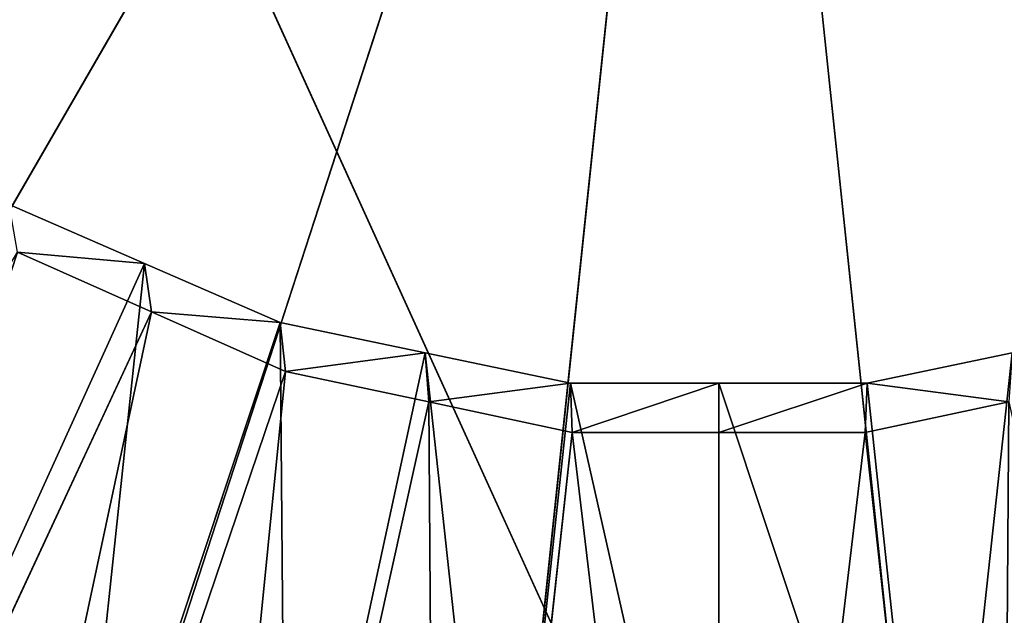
# Model space of a CAD drawing. Extents: x 0 to 22.9, y 0 to 20.5.
# Tile 18 of 233: x 4.936 to 5.572, y 6.037 to 6.422. Entities that reach past the tile are written whole.
import ezdxf

# ---------------------------------------------------------------- set-up
doc = ezdxf.new("R2010")
doc.units = 0
doc.header["$MEASUREMENT"] = 0
doc.layers.get('0').update_dxf_attribs({"color": 13, "linetype": 'CONTINUOUS'})
for name, color, linetype in [('CAST_IRON_-_PLATES_4', 27, 'CONTINUOUS'), ('GALVANIZED_METAL', 252, 'CONTINUOUS'), ('STAINLESS_STEEL', 251, 'CONTINUOUS')]:
    doc.layers.add(name, color=color, linetype=linetype)

# ---------------------------------------------------------------- blocks, each defined once
blk = doc.blocks.new('NGM5458UC_TRADECAD_DXF')
at = {"layer": 'CAST_IRON_-_PLATES_4', "color": 0}
for p in [(4.6831, 5.8721, 3.2809), (4.6831, 5.8721, 3.2809), (4.9512, 5.7528, 3.2809), (4.9512, 5.7528, 3.2809), (5.2383, 5.6917, 3.2809), (5.2383, 5.6917, 3.2809), (5.5317, 5.6917, 3.2809), (5.5317, 5.6917, 3.2809)]:
    blk.add_line(p, (5.385, 7.0879, 3.2809), dxfattribs=at)
at = {"layer": 'STAINLESS_STEEL', "color": 0}
for p, q in [((4.412, 7.942, 3.1355), (5.3877, 5.7941, 3.1355)), ((4.412, 7.942, 3.1355), (5.3877, 5.7941, 3.1355)), ((5.017, 6.2648, 2.5357), (4.9295, 6.303, 2.5357)), ((5.017, 6.2648, 2.405), (4.9295, 6.303, 2.405)), ((5.017, 6.2648, 2.5357), (4.9295, 6.303, 2.5357)), ((5.017, 6.2648, 2.405), (4.9295, 6.303, 2.405)), ((4.9349, 6.2721, 2.3976), (5.0214, 6.2336, 2.3976)), ((4.9349, 6.2721, 2.3976), (5.0214, 6.2336, 2.3976)), ((4.8406, 5.8766, 2.5532), (5.017, 6.2648, 2.5357)), ((4.8406, 5.8766, 2.5532), (5.017, 6.2648, 2.5357)), ((5.1045, 6.2267, 2.5357), (5.017, 6.2648, 2.5357)), ((5.017, 6.2648, 2.5357), (5.017, 6.2648, 2.405)), ((5.1045, 6.2267, 2.405), (5.017, 6.2648, 2.405)), ((5.017, 6.2648, 2.5357), (5.017, 6.2648, 2.405)), ((5.1045, 6.2267, 2.5357), (5.017, 6.2648, 2.5357)), ((5.017, 6.2648, 2.405), (5.0214, 6.2336, 2.3976)), ((5.017, 6.2648, 2.405), (5.0214, 6.2336, 2.3976)), ((5.1045, 6.2267, 2.405), (5.017, 6.2648, 2.405)), ((5.0214, 6.2336, 2.3976), (4.6852, 5.5103, 2.3976)), ((5.0214, 6.2336, 2.3976), (4.6852, 5.5103, 2.3976)), ((5.0214, 6.2336, 2.3976), (5.1079, 6.1951, 2.3976)), ((5.0214, 6.2336, 2.3976), (5.1079, 6.1951, 2.3976)), ((4.9698, 5.8202, 2.5532), (5.1045, 6.2267, 2.5357)), ((4.9698, 5.8202, 2.5532), (5.1045, 6.2267, 2.5357)), ((5.1982, 6.2071, 2.5357), (5.1045, 6.2267, 2.5357)), ((5.1045, 6.2267, 2.5357), (5.1045, 6.2267, 2.405)), ((5.1982, 6.2071, 2.405), (5.1045, 6.2267, 2.405)), ((5.1045, 6.2267, 2.5357), (5.1045, 6.2267, 2.405)), ((5.1982, 6.2071, 2.5357), (5.1045, 6.2267, 2.5357)), ((5.1045, 6.2267, 2.405), (5.1079, 6.1951, 2.3976)), ((5.1045, 6.2267, 2.405), (5.1079, 6.1951, 2.3976)), ((5.1982, 6.2071, 2.405), (5.1045, 6.2267, 2.405)), ((5.1081, 5.7914, 2.5532), (5.1982, 6.2071, 2.5357)), ((5.1081, 5.7914, 2.5532), (5.1982, 6.2071, 2.5357)), ((5.2919, 6.1876, 2.5357), (5.1982, 6.2071, 2.5357)), ((5.1982, 6.2071, 2.5357), (5.1982, 6.2071, 2.405)), ((5.2919, 6.1876, 2.405), (5.1982, 6.2071, 2.405)), ((5.1982, 6.2071, 2.5357), (5.1982, 6.2071, 2.405)), ((5.2919, 6.1876, 2.5357), (5.1982, 6.2071, 2.5357)), ((5.1982, 6.2071, 2.405), (5.2005, 6.1754, 2.3976)), ((5.1982, 6.2071, 2.405), (5.2005, 6.1754, 2.3976)), ((5.2919, 6.1876, 2.405), (5.1982, 6.2071, 2.405)), ((5.5773, 6.2071, 2.5357), (5.4836, 6.1876, 2.5357)), ((5.5773, 6.2071, 2.405), (5.4836, 6.1876, 2.405)), ((5.5773, 6.2071, 2.5357), (5.4836, 6.1876, 2.5357)), ((5.5773, 6.2071, 2.405), (5.4836, 6.1876, 2.405)), ((5.1079, 6.1951, 2.3976), (4.851, 5.4363, 2.3976)), ((5.1079, 6.1951, 2.3976), (4.851, 5.4363, 2.3976)), ((5.1079, 6.1951, 2.3976), (5.2005, 6.1754, 2.3976)), ((5.1079, 6.1951, 2.3976), (5.2005, 6.1754, 2.3976)), ((5.2464, 5.7626, 2.5532), (5.2919, 6.1876, 2.5357)), ((5.2464, 5.7626, 2.5532), (5.2919, 6.1876, 2.5357)), ((5.3877, 6.1876, 2.5357), (5.2919, 6.1876, 2.5357)), ((5.2919, 6.1876, 2.5357), (5.2919, 6.1876, 2.405)), ((5.3877, 6.1876, 2.405), (5.2919, 6.1876, 2.405)), ((5.2919, 6.1876, 2.5357), (5.2919, 6.1876, 2.405)), ((5.3877, 6.1876, 2.5357), (5.2919, 6.1876, 2.5357)), ((5.2919, 6.1876, 2.405), (5.2931, 6.1557, 2.3976)), ((5.2919, 6.1876, 2.405), (5.2931, 6.1557, 2.3976)), ((5.3877, 6.1876, 2.405), (5.2919, 6.1876, 2.405)), ((5.3877, 5.7626, 2.5532), (5.3877, 6.1876, 2.5357)), ((5.4836, 6.1876, 2.5357), (5.3877, 6.1876, 2.5357)), ((5.3877, 5.7626, 2.5532), (5.3877, 6.1876, 2.5357)), ((5.3877, 6.1876, 2.5357), (5.3877, 6.1876, 2.405)), ((5.4836, 6.1876, 2.405), (5.3877, 6.1876, 2.405)), ((5.3877, 6.1876, 2.5357), (5.3877, 6.1876, 2.405)), ((5.4836, 6.1876, 2.5357), (5.3877, 6.1876, 2.5357)), ((5.3877, 6.1876, 2.405), (5.3877, 6.1557, 2.3976)), ((5.3877, 6.1876, 2.405), (5.3877, 6.1557, 2.3976)), ((5.4836, 6.1876, 2.405), (5.3877, 6.1876, 2.405)), ((5.4836, 6.1876, 2.405), (5.4824, 6.1557, 2.3976)), ((5.4836, 6.1876, 2.405), (5.4824, 6.1557, 2.3976)), ((5.5291, 5.7626, 2.5532), (5.4836, 6.1876, 2.5357)), ((5.5291, 5.7626, 2.5532), (5.4836, 6.1876, 2.5357)), ((5.4836, 6.1876, 2.5357), (5.4836, 6.1876, 2.405)), ((5.4836, 6.1876, 2.5357), (5.4836, 6.1876, 2.405)), ((5.2005, 6.1754, 2.3976), (5.0286, 5.3985, 2.3976)), ((5.2005, 6.1754, 2.3976), (5.0286, 5.3985, 2.3976)), ((5.2005, 6.1754, 2.3976), (5.2931, 6.1557, 2.3976)), ((5.2005, 6.1754, 2.3976), (5.2931, 6.1557, 2.3976)), ((5.4824, 6.1557, 2.3976), (5.575, 6.1754, 2.3976)), ((5.4824, 6.1557, 2.3976), (5.575, 6.1754, 2.3976)), ((5.2931, 6.1557, 2.3976), (5.2062, 5.3608, 2.3976)), ((5.2931, 6.1557, 2.3976), (5.2062, 5.3608, 2.3976)), ((5.2931, 6.1557, 2.3976), (5.3877, 6.1557, 2.3976)), ((5.2931, 6.1557, 2.3976), (5.3877, 6.1557, 2.3976)), ((5.3877, 6.1557, 2.3976), (5.3877, 5.3608, 2.3976)), ((5.3877, 6.1557, 2.3976), (5.3877, 5.3608, 2.3976)), ((5.3877, 6.1557, 2.3976), (5.4824, 6.1557, 2.3976)), ((5.3877, 6.1557, 2.3976), (5.4824, 6.1557, 2.3976)), ((5.4824, 6.1557, 2.3976), (5.5693, 5.3608, 2.3976)), ((5.4824, 6.1557, 2.3976), (5.5693, 5.3608, 2.3976))]:
    blk.add_line(p, q, dxfattribs=at)
at = {"layer": 'CAST_IRON_-_PLATES_4', "color": 0}
mesh = blk.add_polyface(dxfattribs=at)
corners = [(5.385, 7.0879, 3.2809), (4.2493, 6.2627, 3.2809), (4.1025, 6.5169, 3.2809)]
mesh.append_faces([[corners[k] for k in face] for face in [(0, 1, 2)]], dxfattribs={"color": 0})
mesh = blk.add_polyface(dxfattribs=at)
corners = [(5.385, 7.0879, 3.2809), (4.4457, 6.0446, 3.2809), (4.2493, 6.2627, 3.2809)]
mesh.append_faces([[corners[k] for k in face] for face in [(0, 1, 2)]], dxfattribs={"color": 0})
mesh = blk.add_polyface(dxfattribs=at)
corners = [(5.385, 7.0879, 3.2809), (4.6831, 5.8721, 3.2809), (4.4457, 6.0446, 3.2809)]
mesh.append_faces([[corners[k] for k in face] for face in [(0, 1, 2)]], dxfattribs={"color": 0})
mesh = blk.add_polyface(dxfattribs=at)
corners = [(5.385, 7.0879, 3.2809), (4.9512, 5.7528, 3.2809), (4.6831, 5.8721, 3.2809)]
mesh.append_faces([[corners[k] for k in face] for face in [(0, 1, 2)]], dxfattribs={"color": 0})
mesh = blk.add_polyface(dxfattribs=at)
corners = [(5.385, 7.0879, 3.2809), (5.2383, 5.6917, 3.2809), (4.9512, 5.7528, 3.2809)]
mesh.append_faces([[corners[k] for k in face] for face in [(0, 1, 2)]], dxfattribs={"color": 0})
mesh = blk.add_polyface(dxfattribs=at)
corners = [(5.5317, 5.6917, 3.2809), (5.2383, 5.6917, 3.2809), (5.385, 7.0879, 3.2809)]
mesh.append_faces([[corners[k] for k in face] for face in [(0, 1, 2)]], dxfattribs={"color": 0})
mesh = blk.add_polyface(dxfattribs=at)
corners = [(6.6674, 6.5169, 3.2809), (6.5207, 6.2627, 3.2809), (5.385, 7.0879, 3.2809)]
mesh.append_faces([[corners[k] for k in face] for face in [(0, 1, 2)]], dxfattribs={"color": 0})
mesh = blk.add_polyface(dxfattribs=at)
corners = [(6.5207, 6.2627, 3.2809), (6.3243, 6.0446, 3.2809), (5.385, 7.0879, 3.2809)]
mesh.append_faces([[corners[k] for k in face] for face in [(0, 1, 2)]], dxfattribs={"color": 0})
mesh = blk.add_polyface(dxfattribs=at)
corners = [(6.3243, 6.0446, 3.2809), (6.0869, 5.8721, 3.2809), (5.385, 7.0879, 3.2809)]
mesh.append_faces([[corners[k] for k in face] for face in [(0, 1, 2)]], dxfattribs={"color": 0})
mesh = blk.add_polyface(dxfattribs=at)
corners = [(6.0869, 5.8721, 3.2809), (5.8188, 5.7528, 3.2809), (5.385, 7.0879, 3.2809)]
mesh.append_faces([[corners[k] for k in face] for face in [(0, 1, 2)]], dxfattribs={"color": 0})
mesh = blk.add_polyface(dxfattribs=at)
corners = [(5.8188, 5.7528, 3.2809), (5.5317, 5.6917, 3.2809), (5.385, 7.0879, 3.2809)]
mesh.append_faces([[corners[k] for k in face] for face in [(0, 1, 2)]], dxfattribs={"color": 0})
at = {"layer": 'GALVANIZED_METAL', "color": 0}
mesh = blk.add_polyface(dxfattribs=at)
corners = [(22.2899, 0.579), (0.6671, 18.884), (0.6671, 0.9145), (22.2899, 18.884)]
mesh.append_faces([[corners[k] for k in face] for face in [(0, 1, 2), (1, 0, 3)]], dxfattribs={"vtx0": -1, "color": 0})
at = {"layer": 'STAINLESS_STEEL', "color": 0}
mesh = blk.add_polyface(dxfattribs=at)
corners = [(10.9712, 19.4002, 1.9807), (10.3994, 4.0945, 1.9807), (1.0824, 19.4007, 1.9807), (10.9712, 4.6528, 1.9807)]
mesh.append_faces([[corners[k] for k in face] for face in [(0, 1, 2), (1, 0, 3)]], dxfattribs={"vtx0": -1, "color": 0})
mesh = blk.add_polyface(dxfattribs=at)
corners = [(10.3994, 4.0945, 1.9807), (1.0824, 4.0945, 1.9807), (1.0824, 19.4007, 1.9807)]
mesh.append_faces([[corners[k] for k in face] for face in [(0, 1, 2)]], dxfattribs={"color": 0})
mesh = blk.add_polyface(dxfattribs=at)
corners = [(4.8537, 8.2565, 3.1355), (6.3635, 6.2199, 3.1355), (4.412, 7.942, 3.1355), (6.5249, 6.4375, 3.1355)]
mesh.append_faces([[corners[k] for k in face] for face in [(0, 1, 2), (1, 0, 3)]], dxfattribs={"vtx0": -1, "color": 0})
mesh = blk.add_polyface(dxfattribs=at)
corners = [(5.3877, 5.7941, 3.1355), (4.412, 6.2199, 3.1355), (4.412, 7.942, 3.1355), (4.8537, 5.9054, 3.1355)]
mesh.append_faces([[corners[k] for k in face] for face in [(0, 1, 2), (1, 0, 3)]], dxfattribs={"vtx0": -1, "color": 0})
mesh = blk.add_polyface(dxfattribs=at)
corners = [(6.3635, 6.2199, 3.1355), (5.3877, 5.7941, 3.1355), (4.412, 7.942, 3.1355), (5.9218, 5.9054, 3.1355)]
mesh.append_faces([[corners[k] for k in face] for face in [(0, 1, 2), (1, 0, 3)]], dxfattribs={"vtx0": -1, "color": 0})
mesh = blk.add_polyface(dxfattribs=at)
corners = [(4.8406, 5.8766, 2.5532), (4.9295, 6.303, 2.5357), (4.7114, 5.9329, 2.5532), (5.017, 6.2648, 2.5357)]
mesh.append_faces([[corners[k] for k in face] for face in [(0, 1, 2), (1, 0, 3)]], dxfattribs={"vtx0": -1, "color": 0})
mesh = blk.add_polyface(dxfattribs=at)
corners = [(4.9295, 6.303, 2.5357), (5.017, 6.2648, 2.405), (4.9295, 6.303, 2.405), (5.017, 6.2648, 2.5357)]
mesh.append_faces([[corners[k] for k in face] for face in [(0, 1, 2), (1, 0, 3)]], dxfattribs={"vtx0": -1, "color": 0})
mesh = blk.add_polyface(dxfattribs=at)
corners = [(5.017, 6.2648, 2.405), (4.9349, 6.2721, 2.3976), (4.9295, 6.303, 2.405), (5.0214, 6.2336, 2.3976)]
mesh.append_faces([[corners[k] for k in face] for face in [(0, 1, 2), (1, 0, 3)]], dxfattribs={"vtx0": -1, "color": 0})
mesh = blk.add_polyface(dxfattribs=at)
corners = [(4.9349, 6.2721, 2.3976), (4.6852, 5.5103, 2.3976), (4.5193, 5.5842, 2.3976), (5.0214, 6.2336, 2.3976)]
mesh.append_faces([[corners[k] for k in face] for face in [(0, 1, 2), (1, 0, 3)]], dxfattribs={"vtx0": -1, "color": 0})
mesh = blk.add_polyface(dxfattribs=at)
corners = [(4.9698, 5.8202, 2.5532), (5.017, 6.2648, 2.5357), (4.8406, 5.8766, 2.5532), (5.1045, 6.2267, 2.5357)]
mesh.append_faces([[corners[k] for k in face] for face in [(0, 1, 2), (1, 0, 3)]], dxfattribs={"vtx0": -1, "color": 0})
mesh = blk.add_polyface(dxfattribs=at)
corners = [(5.017, 6.2648, 2.5357), (5.1045, 6.2267, 2.405), (5.017, 6.2648, 2.405), (5.1045, 6.2267, 2.5357)]
mesh.append_faces([[corners[k] for k in face] for face in [(0, 1, 2), (1, 0, 3)]], dxfattribs={"vtx0": -1, "color": 0})
mesh = blk.add_polyface(dxfattribs=at)
corners = [(5.1045, 6.2267, 2.405), (5.0214, 6.2336, 2.3976), (5.017, 6.2648, 2.405), (5.1079, 6.1951, 2.3976)]
mesh.append_faces([[corners[k] for k in face] for face in [(0, 1, 2), (1, 0, 3)]], dxfattribs={"vtx0": -1, "color": 0})
mesh = blk.add_polyface(dxfattribs=at)
corners = [(5.0214, 6.2336, 2.3976), (4.851, 5.4363, 2.3976), (4.6852, 5.5103, 2.3976), (5.1079, 6.1951, 2.3976)]
mesh.append_faces([[corners[k] for k in face] for face in [(0, 1, 2), (1, 0, 3)]], dxfattribs={"vtx0": -1, "color": 0})
mesh = blk.add_polyface(dxfattribs=at)
corners = [(5.1081, 5.7914, 2.5532), (5.1045, 6.2267, 2.5357), (4.9698, 5.8202, 2.5532), (5.1982, 6.2071, 2.5357)]
mesh.append_faces([[corners[k] for k in face] for face in [(0, 1, 2), (1, 0, 3)]], dxfattribs={"vtx0": -1, "color": 0})
mesh = blk.add_polyface(dxfattribs=at)
corners = [(5.1045, 6.2267, 2.5357), (5.1982, 6.2071, 2.405), (5.1045, 6.2267, 2.405), (5.1982, 6.2071, 2.5357)]
mesh.append_faces([[corners[k] for k in face] for face in [(0, 1, 2), (1, 0, 3)]], dxfattribs={"vtx0": -1, "color": 0})
mesh = blk.add_polyface(dxfattribs=at)
corners = [(5.1982, 6.2071, 2.405), (5.1079, 6.1951, 2.3976), (5.1045, 6.2267, 2.405), (5.2005, 6.1754, 2.3976)]
mesh.append_faces([[corners[k] for k in face] for face in [(0, 1, 2), (1, 0, 3)]], dxfattribs={"vtx0": -1, "color": 0})
mesh = blk.add_polyface(dxfattribs=at)
corners = [(5.2464, 5.7626, 2.5532), (5.1982, 6.2071, 2.5357), (5.1081, 5.7914, 2.5532), (5.2919, 6.1876, 2.5357)]
mesh.append_faces([[corners[k] for k in face] for face in [(0, 1, 2), (1, 0, 3)]], dxfattribs={"vtx0": -1, "color": 0})
mesh = blk.add_polyface(dxfattribs=at)
corners = [(5.1982, 6.2071, 2.5357), (5.2919, 6.1876, 2.405), (5.1982, 6.2071, 2.405), (5.2919, 6.1876, 2.5357)]
mesh.append_faces([[corners[k] for k in face] for face in [(0, 1, 2), (1, 0, 3)]], dxfattribs={"vtx0": -1, "color": 0})
mesh = blk.add_polyface(dxfattribs=at)
corners = [(5.2919, 6.1876, 2.405), (5.2005, 6.1754, 2.3976), (5.1982, 6.2071, 2.405), (5.2931, 6.1557, 2.3976)]
mesh.append_faces([[corners[k] for k in face] for face in [(0, 1, 2), (1, 0, 3)]], dxfattribs={"vtx0": -1, "color": 0})
mesh = blk.add_polyface(dxfattribs=at)
corners = [(5.4836, 6.1876, 2.405), (5.575, 6.1754, 2.3976), (5.4824, 6.1557, 2.3976), (5.5773, 6.2071, 2.405)]
mesh.append_faces([[corners[k] for k in face] for face in [(0, 1, 2), (1, 0, 3)]], dxfattribs={"vtx0": -1, "color": 0})
mesh = blk.add_polyface(dxfattribs=at)
corners = [(5.5291, 5.7626, 2.5532), (5.5773, 6.2071, 2.5357), (5.4836, 6.1876, 2.5357), (5.6674, 5.7914, 2.5532)]
mesh.append_faces([[corners[k] for k in face] for face in [(0, 1, 2), (1, 0, 3)]], dxfattribs={"vtx0": -1, "color": 0})
mesh = blk.add_polyface(dxfattribs=at)
corners = [(5.4836, 6.1876, 2.5357), (5.5773, 6.2071, 2.405), (5.4836, 6.1876, 2.405), (5.5773, 6.2071, 2.5357)]
mesh.append_faces([[corners[k] for k in face] for face in [(0, 1, 2), (1, 0, 3)]], dxfattribs={"vtx0": -1, "color": 0})
mesh = blk.add_polyface(dxfattribs=at)
corners = [(5.1079, 6.1951, 2.3976), (5.0286, 5.3985, 2.3976), (4.851, 5.4363, 2.3976), (5.2005, 6.1754, 2.3976)]
mesh.append_faces([[corners[k] for k in face] for face in [(0, 1, 2), (1, 0, 3)]], dxfattribs={"vtx0": -1, "color": 0})
mesh = blk.add_polyface(dxfattribs=at)
corners = [(5.3877, 5.7626, 2.5532), (5.2919, 6.1876, 2.5357), (5.2464, 5.7626, 2.5532), (5.3877, 6.1876, 2.5357)]
mesh.append_faces([[corners[k] for k in face] for face in [(0, 1, 2), (1, 0, 3)]], dxfattribs={"vtx0": -1, "color": 0})
mesh = blk.add_polyface(dxfattribs=at)
corners = [(5.2919, 6.1876, 2.5357), (5.3877, 6.1876, 2.405), (5.2919, 6.1876, 2.405), (5.3877, 6.1876, 2.5357)]
mesh.append_faces([[corners[k] for k in face] for face in [(0, 1, 2), (1, 0, 3)]], dxfattribs={"vtx0": -1, "color": 0})
mesh = blk.add_polyface(dxfattribs=at)
corners = [(5.3877, 6.1876, 2.405), (5.2931, 6.1557, 2.3976), (5.2919, 6.1876, 2.405), (5.3877, 6.1557, 2.3976)]
mesh.append_faces([[corners[k] for k in face] for face in [(0, 1, 2), (1, 0, 3)]], dxfattribs={"vtx0": -1, "color": 0})
mesh = blk.add_polyface(dxfattribs=at)
corners = [(5.5291, 5.7626, 2.5532), (5.3877, 6.1876, 2.5357), (5.3877, 5.7626, 2.5532), (5.4836, 6.1876, 2.5357)]
mesh.append_faces([[corners[k] for k in face] for face in [(0, 1, 2), (1, 0, 3)]], dxfattribs={"vtx0": -1, "color": 0})
mesh = blk.add_polyface(dxfattribs=at)
corners = [(5.3877, 6.1876, 2.5357), (5.4836, 6.1876, 2.405), (5.3877, 6.1876, 2.405), (5.4836, 6.1876, 2.5357)]
mesh.append_faces([[corners[k] for k in face] for face in [(0, 1, 2), (1, 0, 3)]], dxfattribs={"vtx0": -1, "color": 0})
mesh = blk.add_polyface(dxfattribs=at)
corners = [(5.4836, 6.1876, 2.405), (5.3877, 6.1557, 2.3976), (5.3877, 6.1876, 2.405), (5.4824, 6.1557, 2.3976)]
mesh.append_faces([[corners[k] for k in face] for face in [(0, 1, 2), (1, 0, 3)]], dxfattribs={"vtx0": -1, "color": 0})
mesh = blk.add_polyface(dxfattribs=at)
corners = [(5.2005, 6.1754, 2.3976), (5.2062, 5.3608, 2.3976), (5.0286, 5.3985, 2.3976), (5.2931, 6.1557, 2.3976)]
mesh.append_faces([[corners[k] for k in face] for face in [(0, 1, 2), (1, 0, 3)]], dxfattribs={"vtx0": -1, "color": 0})
mesh = blk.add_polyface(dxfattribs=at)
corners = [(5.575, 6.1754, 2.3976), (5.5693, 5.3608, 2.3976), (5.4824, 6.1557, 2.3976), (5.7469, 5.3985, 2.3976)]
mesh.append_faces([[corners[k] for k in face] for face in [(0, 1, 2), (1, 0, 3)]], dxfattribs={"vtx0": -1, "color": 0})
mesh = blk.add_polyface(dxfattribs=at)
corners = [(5.2931, 6.1557, 2.3976), (5.3877, 5.3608, 2.3976), (5.2062, 5.3608, 2.3976), (5.3877, 6.1557, 2.3976)]
mesh.append_faces([[corners[k] for k in face] for face in [(0, 1, 2), (1, 0, 3)]], dxfattribs={"vtx0": -1, "color": 0})
mesh = blk.add_polyface(dxfattribs=at)
corners = [(5.4824, 6.1557, 2.3976), (5.3877, 5.3608, 2.3976), (5.3877, 6.1557, 2.3976), (5.5693, 5.3608, 2.3976)]
mesh.append_faces([[corners[k] for k in face] for face in [(0, 1, 2), (1, 0, 3)]], dxfattribs={"vtx0": -1, "color": 0})

msp = doc.modelspace()

# ---------------------------------------------------------------- block references
at = {"color": 0}
msp.add_blockref('NGM5458UC_TRADECAD_DXF', (0, 0), dxfattribs=at)

doc.saveas('drawing.dxf')
